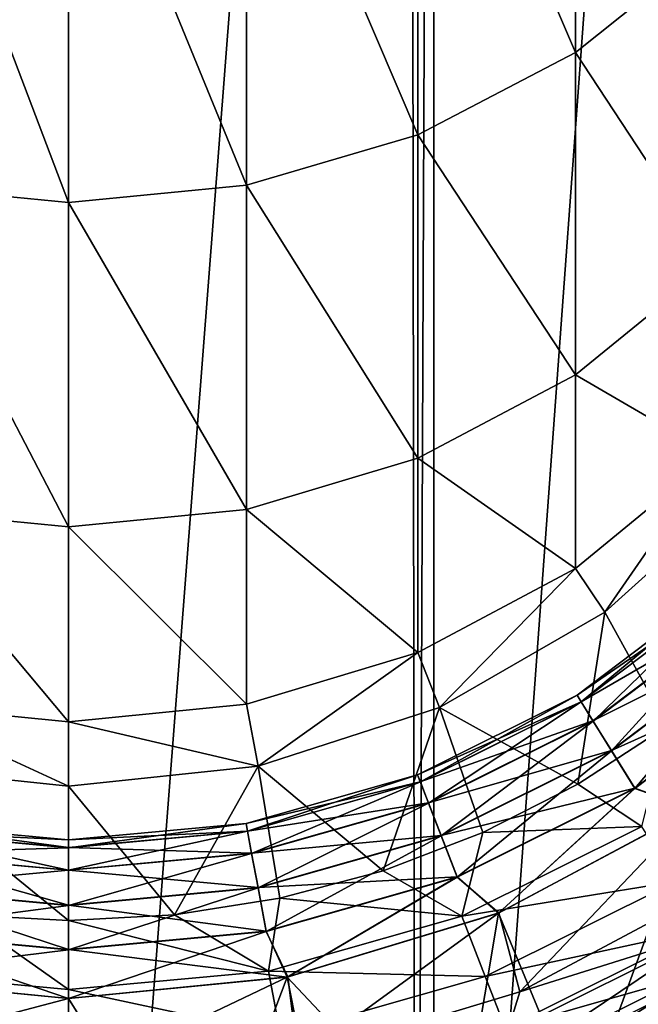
# Model space of a CAD drawing. Header units: metres. Extents: x -109 to 109, y -452 to 89.
# Tile 69 of 256: x -0.46 to 5.31, y -410.53 to -401.36. Entities that reach past the tile are written whole.
import ezdxf

# ---------------------------------------------------------------- set-up
doc = ezdxf.new("R2010")
doc.units = ezdxf.units.M
doc.layers.add('solid_K244270000C71_000_01', color=7, linetype='CONTINUOUS')
doc.layers.add('solid_k244270000c71_000_02', color=7, linetype='CONTINUOUS')

msp = doc.modelspace()

# ---------------------------------------------------------------- linework, layer by layer
at = {"layer": 'solid_K244270000C71_000_01'}
for points in [[(3.403244, -379.604218, 174.949997), (3.234765, -420.423187, 174.949997), (3.177036, -379.567749, 174.949997)], [(3.403244, -379.604218, 174.949997), (3.403244, -420.395782, 174.949997), (3.234765, -420.423187, 174.949997)], [(3.403244, -379.604218, 174.949997), (6.337332, -380.317291, 174.949997), (3.403244, -420.395782, 174.949997)], [(6.337332, -380.317291, 174.949997), (6.392927, -419.664703, 174.949997), (3.403244, -420.395782, 174.949997)], [(4.722347, -401.665405, 713.489441), (4.722347, -397.485321, 728.761536), (3.252809, -398.234436, 728.997681)], [(4.722347, -401.665405, 713.489441), (6.010407, -400.635925, 713.249512), (4.722347, -397.485321, 728.761536)], [(3.252809, -402.43042, 713.667664), (3.252809, -398.234436, 728.997681), (1.658268, -398.69577, 729.143127)], [(3.252809, -402.43042, 713.667664), (4.722347, -401.665405, 713.489441), (3.252809, -398.234436, 728.997681)], [(1.658268, -402.901489, 713.777405), (3.252809, -402.43042, 713.667664), (1.658268, -398.69577, 729.143127)], [(6.010407, -403.621521, 697.782043), (6.010407, -400.635925, 713.249512), (4.722347, -401.665405, 713.489441)], [(4.722347, -404.666351, 697.942566), (4.722347, -401.665405, 713.489441), (3.252809, -402.43042, 713.667664)], [(4.722347, -404.666351, 697.942566), (6.010407, -403.621521, 697.782043), (4.722347, -401.665405, 713.489441)], [(3.252809, -405.442719, 698.061829), (3.252809, -402.43042, 713.667664), (1.658268, -402.901489, 713.777405)], [(3.252809, -405.442719, 698.061829), (4.722347, -404.666351, 697.942566), (3.252809, -402.43042, 713.667664)], [(1.658268, -405.920807, 698.135254), (3.252809, -405.442719, 698.061829), (1.658268, -402.901489, 713.777405)], [(6.010407, -405.416504, 682.131653), (6.010407, -403.621521, 697.782043), (4.722347, -404.666351, 697.942566)], [(4.722347, -406.470551, 682.211853), (4.722347, -404.666351, 697.942566), (3.252809, -405.442719, 698.061829)], [(4.722347, -406.470551, 682.211853), (6.010407, -405.416504, 682.131653), (4.722347, -404.666351, 697.942566)], [(3.252809, -407.253754, 682.271423), (3.252809, -405.442719, 698.061829), (1.658268, -405.920807, 698.135254)], [(3.252809, -407.253754, 682.271423), (4.722347, -406.470551, 682.211853), (3.252809, -405.442719, 698.061829)], [(4.722347, -406.470551, 682.211853), (4.996175, -406.876648, 666.5), (6.010407, -405.416504, 682.131653)], [(6.010407, -405.416504, 682.131653), (4.996175, -406.876648, 666.5), (6.316731, -405.687622, 666.5)], [(4.996175, -406.876648, 666.5), (4.996166, -406.876648, 402.5), (6.316685, -405.687653, 402.5)], [(5.580545, -407.938141, 402.5), (6.316685, -405.687653, 402.5), (4.996166, -406.876648, 402.5)], [(6.316731, -405.687622, 666.5), (4.996175, -406.876648, 666.5), (6.316685, -405.687653, 402.5)], [(1.658268, -407.736053, 682.308167), (3.252809, -407.253754, 682.271423), (1.658268, -405.920807, 698.135254)], [(3.252809, -407.253754, 682.271423), (3.457262, -407.765137, 666.5), (4.722347, -406.470551, 682.211853)], [(4.722347, -406.470551, 682.211853), (3.457262, -407.765137, 666.5), (4.996175, -406.876648, 666.5)], [(6.063262, -406.651093, 362.001709), (4.73789, -407.651947, 362.001709), (6.111519, -406.70401, 361.54184)], [(4.776203, -407.713837, 362.461395), (4.73789, -407.651947, 362.001709), (6.063262, -406.651093, 362.001709)], [(6.112292, -406.704865, 362.461395), (4.776203, -407.713837, 362.461395), (6.063262, -406.651093, 362.001709)], [(4.73789, -407.651947, 362.001709), (4.775599, -407.71286, 361.54184), (6.111519, -406.70401, 361.54184)], [(6.111519, -406.70401, 361.54184), (4.775599, -407.71286, 361.54184), (6.252419, -406.858582, 361.126068)], [(4.886848, -407.892517, 362.876648), (4.776203, -407.713837, 362.461395), (6.112292, -406.704865, 362.461395)], [(6.25389, -406.860199, 362.876648), (4.886848, -407.892517, 362.876648), (6.112292, -406.704865, 362.461395)], [(4.775599, -407.71286, 361.54184), (4.8857, -407.890686, 361.126068), (6.252419, -406.858582, 361.126068)], [(6.252419, -406.858582, 361.126068), (4.8857, -407.890686, 361.126068), (6.472397, -407.099884, 360.794403)], [(5.059175, -408.170837, 363.207489), (4.886848, -407.892517, 362.876648), (6.25389, -406.860199, 362.876648)], [(6.474423, -407.102112, 363.207489), (5.059175, -408.170837, 363.207489), (6.25389, -406.860199, 362.876648)], [(3.457262, -407.765137, 666.5), (3.457331, -407.765106, 402.5), (4.996166, -406.876648, 402.5)], [(4.996175, -406.876648, 666.5), (3.457262, -407.765137, 666.5), (4.996166, -406.876648, 402.5)], [(4.745809, -408.479645, 402.5), (4.996166, -406.876648, 402.5), (3.457331, -407.765106, 402.5)], [(4.745809, -408.479645, 402.5), (5.580545, -407.938141, 402.5), (4.996166, -406.876648, 402.5)], [(4.8857, -407.890686, 361.126068), (5.057592, -408.168304, 360.794403), (6.472397, -407.099884, 360.794403)], [(6.472397, -407.099884, 360.794403), (5.057592, -408.168304, 360.794403), (6.750274, -407.404694, 360.578796)], [(6.474423, -407.102112, 363.207489), (5.276593, -408.522003, 363.422089), (5.059175, -408.170837, 363.207489)], [(6.474423, -407.102112, 363.207489), (6.752661, -407.407318, 363.422089), (5.276593, -408.522003, 363.422089)], [(1.658268, -407.736053, 682.308167), (1.767249, -408.31424, 666.5), (3.252809, -407.253754, 682.271423)], [(3.252809, -407.253754, 682.271423), (1.767249, -408.31424, 666.5), (3.457262, -407.765137, 666.5)], [(5.057592, -408.168304, 360.794403), (5.274728, -408.518982, 360.578796), (6.750274, -407.404694, 360.578796)], [(6.750274, -407.404694, 360.578796), (5.274728, -408.518982, 360.578796), (5.817764, -408.714478, 360.5)], [(5.276593, -408.522003, 363.422089), (6.752661, -407.407318, 363.422089), (5.821269, -408.712128, 363.5)], [(4.73789, -407.651947, 362.001709), (3.251175, -408.392242, 362.001709), (4.775599, -407.71286, 361.54184)], [(3.277466, -408.460114, 362.461395), (3.251175, -408.392242, 362.001709), (4.73789, -407.651947, 362.001709)], [(4.776203, -407.713837, 362.461395), (3.277466, -408.460114, 362.461395), (4.73789, -407.651947, 362.001709)], [(0, -407.898926, 682.320557), (1.767249, -408.31424, 666.5), (1.658268, -407.736053, 682.308167)], [(1.767249, -408.31424, 666.5), (1.767126, -408.31427, 402.5), (3.457331, -407.765106, 402.5)], [(2.930606, -409.286682, 402.5), (3.457331, -407.765106, 402.5), (1.767126, -408.31427, 402.5)], [(3.457262, -407.765137, 666.5), (1.767249, -408.31424, 666.5), (3.457331, -407.765106, 402.5)], [(2.930606, -409.286682, 402.5), (3.859385, -408.930725, 402.5), (3.457331, -407.765106, 402.5)], [(3.251175, -408.392242, 362.001709), (3.277052, -408.459045, 361.54184), (4.775599, -407.71286, 361.54184)], [(4.775599, -407.71286, 361.54184), (3.277052, -408.459045, 361.54184), (4.8857, -407.890686, 361.126068)], [(3.353392, -408.656097, 362.876648), (3.277466, -408.460114, 362.461395), (4.776203, -407.713837, 362.461395)], [(4.886848, -407.892517, 362.876648), (3.353392, -408.656097, 362.876648), (4.776203, -407.713837, 362.461395)], [(3.859385, -408.930725, 402.5), (4.745809, -408.479645, 402.5), (3.457331, -407.765106, 402.5)], [(0, -407.898926, 682.320557), (0, -408.5, 666.5), (1.767249, -408.31424, 666.5)], [(3.277052, -408.459045, 361.54184), (3.352604, -408.654053, 361.126068), (4.8857, -407.890686, 361.126068)], [(4.8857, -407.890686, 361.126068), (3.352604, -408.654053, 361.126068), (5.057592, -408.168304, 360.794403)], [(3.471644, -408.961334, 363.207489), (3.353392, -408.656097, 362.876648), (4.886848, -407.892517, 362.876648)], [(5.059175, -408.170837, 363.207489), (3.471644, -408.961334, 363.207489), (4.886848, -407.892517, 362.876648)], [(5.340401, -408.875031, 402.415497), (5.580545, -407.938141, 402.5), (4.745809, -408.479645, 402.5)], [(3.352604, -408.654053, 361.126068), (3.470557, -408.958527, 360.794403), (5.057592, -408.168304, 360.794403)], [(5.057592, -408.168304, 360.794403), (3.470557, -408.958527, 360.794403), (5.274728, -408.518982, 360.578796)], [(5.059175, -408.170837, 363.207489), (3.620838, -409.346466, 363.422089), (3.471644, -408.961334, 363.207489)], [(5.059175, -408.170837, 363.207489), (5.276593, -408.522003, 363.422089), (3.620838, -409.346466, 363.422089)], [(1.767249, -408.31424, 666.5), (0, -408.5, 666.5), (1.767126, -408.31427, 402.5)], [(0, -408.5, 666.5), (0, -408.5, 402.5), (1.767126, -408.31427, 402.5)], [(0.987232, -409.698547, 402.5), (1.968867, -409.543732, 402.5), (1.767126, -408.31427, 402.5)], [(1.968867, -409.543732, 402.5), (2.930606, -409.286682, 402.5), (1.767126, -408.31427, 402.5)], [(3.251175, -408.392242, 362.001709), (1.653746, -408.846771, 362.001709), (3.277052, -408.459045, 361.54184)], [(1.667119, -408.918304, 362.461395), (1.653746, -408.846771, 362.001709), (3.251175, -408.392242, 362.001709)], [(3.277466, -408.460114, 362.461395), (1.667119, -408.918304, 362.461395), (3.251175, -408.392242, 362.001709)], [(1.653746, -408.846771, 362.001709), (1.666908, -408.917175, 361.54184), (3.277052, -408.459045, 361.54184)], [(3.277052, -408.459045, 361.54184), (1.666908, -408.917175, 361.54184), (3.352604, -408.654053, 361.126068)], [(1.705739, -409.124908, 362.876648), (1.667119, -408.918304, 362.461395), (3.277466, -408.460114, 362.461395)], [(3.353392, -408.656097, 362.876648), (1.705739, -409.124908, 362.876648), (3.277466, -408.460114, 362.461395)], [(3.470557, -408.958527, 360.794403), (3.619557, -409.34314, 360.578796), (5.274728, -408.518982, 360.578796)], [(5.274728, -408.518982, 360.578796), (3.619557, -409.34314, 360.578796), (4.005206, -409.682281, 360.5)], [(3.620838, -409.346466, 363.422089), (5.276593, -408.522003, 363.422089), (4.009747, -409.68042, 363.5)], [(5.340401, -408.875031, 402.415497), (4.745809, -408.479645, 402.5), (3.859385, -408.930725, 402.5)], [(5.274728, -408.518982, 360.578796), (4.005206, -409.682281, 360.5), (5.817764, -408.714478, 360.5)], [(5.276593, -408.522003, 363.422089), (5.821269, -408.712128, 363.5), (4.009747, -409.68042, 363.5)], [(1.666908, -408.917175, 361.54184), (1.705338, -409.122742, 361.126068), (3.352604, -408.654053, 361.126068)], [(3.352604, -408.654053, 361.126068), (1.705338, -409.122742, 361.126068), (3.470557, -408.958527, 360.794403)], [(1.76589, -409.446686, 363.207489), (1.705739, -409.124908, 362.876648), (3.353392, -408.656097, 362.876648)], [(3.471644, -408.961334, 363.207489), (1.76589, -409.446686, 363.207489), (3.353392, -408.656097, 362.876648)], [(5.817764, -408.714478, 360.5), (4.005206, -409.682281, 360.5), (4.778746, -411.550476, 360.5)], [(4.009747, -409.68042, 363.5), (5.821269, -408.712128, 363.5), (4.204102, -410.414917, 363.5)], [(5.821269, -408.712128, 363.5), (6.10698, -409.399017, 363.5), (4.204102, -410.414917, 363.5)], [(5.817764, -408.714478, 360.5), (4.778746, -411.550476, 360.5), (5.888099, -411.026337, 360.5)], [(1.653746, -408.846771, 362.001709), (0, -409, 362.001709), (1.666908, -408.917175, 361.54184)], [(1.667119, -408.918304, 362.461395), (0, -409.072784, 362.461395), (1.653746, -408.846771, 362.001709)], [(3.664623, -409.709473, 402.415497), (5.340401, -408.875031, 402.415497), (3.859385, -408.930725, 402.5)], [(5.65825, -409.388397, 402.166046), (5.340401, -408.875031, 402.415497), (3.664623, -409.709473, 402.415497)], [(1.666908, -408.917175, 361.54184), (0, -409.071625, 361.54184), (1.705338, -409.122742, 361.126068)], [(1.705739, -409.124908, 362.876648), (0, -409.282959, 362.876648), (1.667119, -408.918304, 362.461395)], [(1.705338, -409.122742, 361.126068), (1.765337, -409.443726, 360.794403), (3.470557, -408.958527, 360.794403)], [(3.470557, -408.958527, 360.794403), (1.765337, -409.443726, 360.794403), (3.619557, -409.34314, 360.578796)], [(3.471644, -408.961334, 363.207489), (1.841779, -409.852631, 363.422089), (1.76589, -409.446686, 363.207489)], [(3.471644, -408.961334, 363.207489), (3.620838, -409.346466, 363.422089), (1.841779, -409.852631, 363.422089)], [(3.664623, -409.709473, 402.415497), (3.859385, -408.930725, 402.5), (2.930606, -409.286682, 402.5)], [(1.705338, -409.122742, 361.126068), (0, -409.280792, 361.126068), (1.765337, -409.443726, 360.794403)], [(1.76589, -409.446686, 363.207489), (0, -409.610321, 363.207489), (1.705739, -409.124908, 362.876648)], [(1.765337, -409.443726, 360.794403), (1.841127, -409.849152, 360.578796), (3.619557, -409.34314, 360.578796)], [(3.619557, -409.34314, 360.578796), (1.841127, -409.849152, 360.578796), (2.038057, -410.277863, 360.5)], [(1.841779, -409.852631, 363.422089), (3.620838, -409.346466, 363.422089), (2.044139, -410.276672, 363.5)], [(3.664623, -409.709473, 402.415497), (2.930606, -409.286682, 402.5), (1.968867, -409.543732, 402.5)], [(3.619557, -409.34314, 360.578796), (2.038057, -410.277863, 360.5), (4.005206, -409.682281, 360.5)], [(3.620838, -409.346466, 363.422089), (4.009747, -409.68042, 363.5), (2.044139, -410.276672, 363.5)], [(3.882734, -410.272491, 402.166046), (5.65825, -409.388397, 402.166046), (3.664623, -409.709473, 402.415497)], [(5.931228, -409.829254, 401.768707), (5.65825, -409.388397, 402.166046), (3.882734, -410.272491, 402.166046)], [(4.204102, -410.414917, 363.5), (6.10698, -409.399017, 363.5), (5.95343, -409.865112, 363.54895)], [(1.765337, -409.443726, 360.794403), (0, -409.6073, 360.794403), (1.841127, -409.849152, 360.578796)], [(1.86405, -410.221802, 402.415497), (1.968867, -409.543732, 402.5), (0.987232, -409.698547, 402.5)], [(1.86405, -410.221802, 402.415497), (3.664623, -409.709473, 402.415497), (1.968867, -409.543732, 402.5)], [(3.882734, -410.272491, 402.166046), (3.664623, -409.709473, 402.415497), (1.86405, -410.221802, 402.415497)], [(4.005206, -409.682281, 360.5), (2.038057, -410.277863, 360.5), (3.623451, -411.963287, 360.5)], [(2.044139, -410.276672, 363.5), (4.009747, -409.68042, 363.5), (2.138582, -411.0401, 363.5)], [(4.009747, -409.68042, 363.5), (4.204102, -410.414917, 363.5), (2.138582, -411.0401, 363.5)], [(4.005206, -409.682281, 360.5), (3.623451, -411.963287, 360.5), (4.778746, -411.550476, 360.5)], [(1.841127, -409.849152, 360.578796), (0, -410.019775, 360.578796), (2.038057, -410.277863, 360.5)], [(4.070053, -410.756012, 401.768707), (5.931228, -409.829254, 401.768707), (3.882734, -410.272491, 402.166046)], [(6.140692, -410.167572, 401.25058), (5.931228, -409.829254, 401.768707), (4.070053, -410.756012, 401.768707)], [(4.085288, -410.795349, 363.54895), (5.95343, -409.865112, 363.54895), (4.186083, -411.055511, 363.691162)], [(4.204102, -410.414917, 363.5), (5.95343, -409.865112, 363.54895), (4.085288, -410.795349, 363.54895)], [(5.95343, -409.865112, 363.54895), (6.100317, -410.102356, 363.691162), (4.186083, -411.055511, 363.691162)], [(0, -410.019775, 360.578796), (0, -410.477997, 360.5), (2.038057, -410.277863, 360.5)], [(4.213789, -411.127045, 401.25058), (6.140692, -410.167572, 401.25058), (4.070053, -410.756012, 401.768707)], [(4.186083, -411.055511, 363.691162), (6.100317, -410.102356, 363.691162), (4.266042, -411.261932, 363.91272)], [(6.272342, -410.380188, 400.647034), (6.140692, -410.167572, 401.25058), (4.213789, -411.127045, 401.25058)], [(6.100317, -410.102356, 363.691162), (6.216841, -410.290527, 363.91272), (4.266042, -411.261932, 363.91272)], [(1.974995, -410.815277, 402.166046), (3.882734, -410.272491, 402.166046), (1.86405, -410.221802, 402.415497)], [(4.592201, -411.336548, 400), (6.666843, -410.227631, 400), (6.272342, -410.380188, 400.647034)], [(6.666843, -410.227631, 364.5), (6.666843, -410.227631, 400), (4.592201, -411.336548, 400)], [(4.592201, -411.336548, 364.5), (6.666843, -410.227631, 364.5), (4.592201, -411.336548, 400)], [(6.291574, -410.411255, 364.191895), (6.666843, -410.227631, 364.5), (4.592201, -411.336548, 364.5)], [(2.038057, -410.277863, 360.5), (0, -410.477997, 360.5), (1.219337, -412.440369, 360.5)], [(2.038057, -410.277863, 360.5), (1.219337, -412.440369, 360.5), (2.432331, -412.261078, 360.5)], [(4.070053, -410.756012, 401.768707), (3.882734, -410.272491, 402.166046), (1.974995, -410.815277, 402.166046)], [(2.038057, -410.277863, 360.5), (2.432331, -412.261078, 360.5), (3.623451, -411.963287, 360.5)], [(4.266042, -411.261932, 363.91272), (6.216841, -410.290527, 363.91272), (4.317325, -411.394287, 364.191895)], [(6.216841, -410.290527, 363.91272), (6.291574, -410.411255, 364.191895), (4.317325, -411.394287, 364.191895)], [(2.138582, -411.0401, 363.5), (4.204102, -410.414917, 363.5), (4.085288, -410.795349, 363.54895)], [(4.304128, -411.360229, 400.647034), (6.272342, -410.380188, 400.647034), (4.213789, -411.127045, 401.25058)], [(4.592201, -411.336548, 400), (6.272342, -410.380188, 400.647034), (4.304128, -411.360229, 400.647034)], [(4.317325, -411.394287, 364.191895), (6.291574, -410.411255, 364.191895), (4.592201, -411.336548, 364.5)], [(0, -410.477997, 360.5), (0, -412.5, 360.5), (1.219337, -412.440369, 360.5)]]:
    msp.add_3dface(points, dxfattribs=at)
at = {"layer": 'solid_k244270000c71_000_02'}
for points in [[(-3.177036, -420.432251, 174.949997), (-3.234765, -379.576813, 174.949997), (0, -379.322235, 174.949997)], [(-3.177036, -420.432251, 174.949997), (0, -379.322235, 174.949997), (0, -420.677765, 174.949997)], [(0, -379.322235, 174.949997), (3.177036, -379.567749, 174.949997), (0, -420.677765, 174.949997)], [(3.177036, -379.567749, 174.949997), (3.234765, -420.423187, 174.949997), (0, -420.677765, 174.949997)], [(-1.658268, -398.69577, 729.143127), (0, -403.060547, 713.814514), (0, -398.851532, 729.192261)], [(-1.658268, -402.901489, 713.777405), (0, -403.060547, 713.814514), (-1.658268, -398.69577, 729.143127)], [(1.658268, -402.901489, 713.777405), (1.658268, -398.69577, 729.143127), (0, -398.851532, 729.192261)], [(0, -403.060547, 713.814514), (1.658268, -402.901489, 713.777405), (0, -398.851532, 729.192261)], [(-1.658268, -402.901489, 713.777405), (0, -406.082245, 698.160095), (0, -403.060547, 713.814514)], [(-1.658268, -405.920807, 698.135254), (0, -406.082245, 698.160095), (-1.658268, -402.901489, 713.777405)], [(1.658268, -405.920807, 698.135254), (1.658268, -402.901489, 713.777405), (0, -403.060547, 713.814514)], [(0, -406.082245, 698.160095), (1.658268, -405.920807, 698.135254), (0, -403.060547, 713.814514)], [(-1.658268, -405.920807, 698.135254), (0, -407.898926, 682.320557), (0, -406.082245, 698.160095)], [(-1.658268, -407.736053, 682.308167), (0, -407.898926, 682.320557), (-1.658268, -405.920807, 698.135254)], [(1.658268, -407.736053, 682.308167), (1.658268, -405.920807, 698.135254), (0, -406.082245, 698.160095)], [(0, -407.898926, 682.320557), (1.658268, -407.736053, 682.308167), (0, -406.082245, 698.160095)], [(-1.658268, -407.736053, 682.308167), (-1.767249, -408.31424, 666.5), (0, -408.5, 666.5)], [(-1.658268, -407.736053, 682.308167), (0, -408.5, 666.5), (0, -407.898926, 682.320557)], [(-1.767249, -408.31424, 666.5), (0, -408.5, 402.5), (0, -408.5, 666.5)], [(-1.767249, -408.31424, 666.5), (-1.767126, -408.31427, 402.5), (0, -408.5, 402.5)], [(0, -409.75, 402.5), (0, -408.5, 402.5), (-1.767126, -408.31427, 402.5)], [(-0.987232, -409.698547, 402.5), (0, -409.75, 402.5), (-1.767126, -408.31427, 402.5)], [(0.987232, -409.698547, 402.5), (1.767126, -408.31427, 402.5), (0, -408.5, 402.5)], [(0.987232, -409.698547, 402.5), (0, -408.5, 402.5), (0, -409.75, 402.5)], [(-1.667119, -408.918304, 362.461395), (-1.653746, -408.846771, 362.001709), (0, -409, 362.001709)], [(-1.653746, -408.846771, 362.001709), (-1.666908, -408.917175, 361.54184), (0, -409.071625, 361.54184)], [(-1.653746, -408.846771, 362.001709), (0, -409.071625, 361.54184), (0, -409, 362.001709)], [(1.653746, -408.846771, 362.001709), (0, -409.072784, 362.461395), (0, -409, 362.001709)], [(-1.705739, -409.124908, 362.876648), (-1.667119, -408.918304, 362.461395), (0, -409.072784, 362.461395)], [(-1.666908, -408.917175, 361.54184), (-1.705338, -409.122742, 361.126068), (0, -409.280792, 361.126068)], [(-1.667119, -408.918304, 362.461395), (0, -409, 362.001709), (0, -409.072784, 362.461395)], [(-1.666908, -408.917175, 361.54184), (0, -409.280792, 361.126068), (0, -409.071625, 361.54184)], [(1.666908, -408.917175, 361.54184), (0, -409, 362.001709), (0, -409.071625, 361.54184)], [(1.667119, -408.918304, 362.461395), (0, -409.282959, 362.876648), (0, -409.072784, 362.461395)], [(-1.705739, -409.124908, 362.876648), (0, -409.072784, 362.461395), (0, -409.282959, 362.876648)], [(1.705338, -409.122742, 361.126068), (0, -409.071625, 361.54184), (0, -409.280792, 361.126068)], [(-1.76589, -409.446686, 363.207489), (-1.705739, -409.124908, 362.876648), (0, -409.282959, 362.876648)], [(-1.705338, -409.122742, 361.126068), (-1.765337, -409.443726, 360.794403), (0, -409.6073, 360.794403)], [(-1.705338, -409.122742, 361.126068), (0, -409.6073, 360.794403), (0, -409.280792, 361.126068)], [(1.705739, -409.124908, 362.876648), (0, -409.610321, 363.207489), (0, -409.282959, 362.876648)], [(-1.76589, -409.446686, 363.207489), (0, -409.282959, 362.876648), (0, -409.610321, 363.207489)], [(1.765337, -409.443726, 360.794403), (0, -409.280792, 361.126068), (0, -409.6073, 360.794403)], [(-1.76589, -409.446686, 363.207489), (0, -409.610321, 363.207489), (-1.841779, -409.852631, 363.422089)], [(-1.765337, -409.443726, 360.794403), (-1.841127, -409.849152, 360.578796), (0, -410.019775, 360.578796)], [(-1.765337, -409.443726, 360.794403), (0, -410.019775, 360.578796), (0, -409.6073, 360.794403)], [(1.76589, -409.446686, 363.207489), (0, -410.023315, 363.422089), (0, -409.610321, 363.207489)], [(1.76589, -409.446686, 363.207489), (1.841779, -409.852631, 363.422089), (0, -410.023315, 363.422089)], [(0, -409.610321, 363.207489), (0, -410.023315, 363.422089), (-1.841779, -409.852631, 363.422089)], [(1.841127, -409.849152, 360.578796), (0, -409.6073, 360.794403), (0, -410.019775, 360.578796)], [(-1.86405, -410.221802, 402.415497), (0, -410.394531, 402.415497), (-0.987232, -409.698547, 402.5)], [(0, -410.394531, 402.415497), (0, -409.75, 402.5), (-0.987232, -409.698547, 402.5)], [(1.86405, -410.221802, 402.415497), (0.987232, -409.698547, 402.5), (0, -409.75, 402.5)], [(0, -410.394531, 402.415497), (1.86405, -410.221802, 402.415497), (0, -409.75, 402.5)], [(-1.841779, -409.852631, 363.422089), (0, -410.023315, 363.422089), (-2.044139, -410.276672, 363.5)], [(-1.841127, -409.849152, 360.578796), (-2.038057, -410.277863, 360.5), (0, -410.477997, 360.5)], [(0, -410.019775, 360.578796), (-1.841127, -409.849152, 360.578796), (0, -410.477997, 360.5)], [(1.841779, -409.852631, 363.422089), (2.044139, -410.276672, 363.5), (0, -410.477997, 363.5)], [(1.841779, -409.852631, 363.422089), (0, -410.477997, 363.5), (0, -410.023315, 363.422089)], [(0, -410.023315, 363.422089), (0, -410.477997, 363.5), (-2.044139, -410.276672, 363.5)], [(-1.974995, -410.815277, 402.166046), (0, -410.998291, 402.166046), (-1.86405, -410.221802, 402.415497)], [(-1.86405, -410.221802, 402.415497), (0, -410.998291, 402.166046), (0, -410.394531, 402.415497)], [(1.974995, -410.815277, 402.166046), (1.86405, -410.221802, 402.415497), (0, -410.394531, 402.415497)], [(-2.044139, -410.276672, 363.5), (0, -410.477997, 363.5), (-2.138582, -411.0401, 363.5)], [(-2.038057, -410.277863, 360.5), (-1.219337, -412.440369, 360.5), (0, -412.5, 360.5)], [(-2.038057, -410.277863, 360.5), (0, -412.5, 360.5), (0, -410.477997, 360.5)], [(2.044139, -410.276672, 363.5), (2.138582, -411.0401, 363.5), (0, -411.25, 363.5)], [(2.044139, -410.276672, 363.5), (0, -411.25, 363.5), (0, -410.477997, 363.5)], [(1.974995, -410.815277, 402.166046), (0, -410.394531, 402.415497), (0, -410.998291, 402.166046)], [(0, -410.477997, 363.5), (0, -411.25, 363.5), (-2.138582, -411.0401, 363.5)]]:
    msp.add_3dface(points, dxfattribs=at)

doc.saveas('drawing.dxf')
